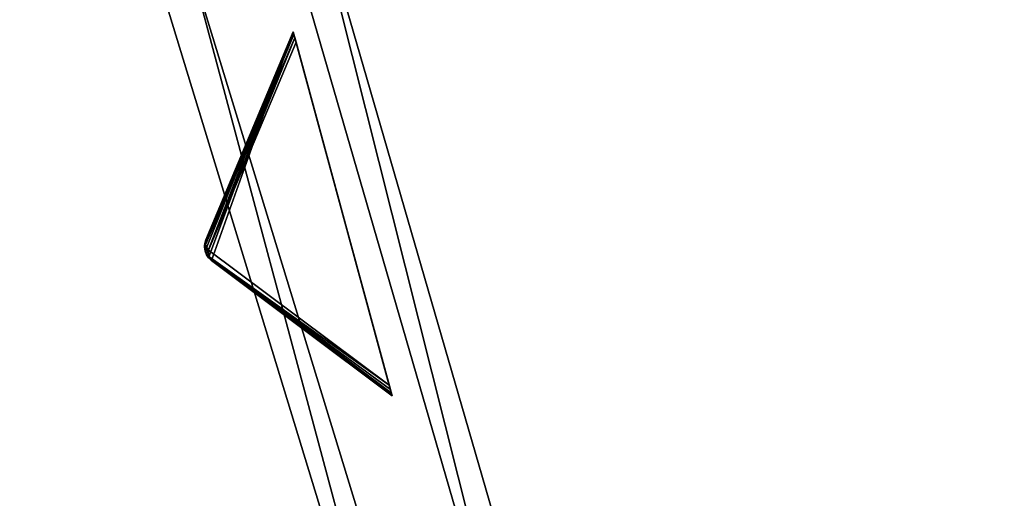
# Model space of a CAD drawing. Extents: x 1239 to 1951, y -365 to 347.
# Tile 9 of 98: x 1241 to 1297, y -115 to -88. Entities that reach past the tile are written whole.
import ezdxf

# ---------------------------------------------------------------- set-up
doc = ezdxf.new("R2010")
doc.units = 0
doc.header["$LTSCALE"] = 25.4
doc.layers.get('0').update_dxf_attribs({"color": 13, "linetype": 'CONTINUOUS'})

# ---------------------------------------------------------------- blocks, each defined once
blk = doc.blocks.new('GRUPUJ_10')
at = {"color": 0}
mesh = blk.add_polyface(dxfattribs=at)
corners = [(0, 334.731, 403.847), (1.997, 334.841, 403.847), (1.462, 391.844, 403.847), (7.718, 278.124, 403.847), (9.671, 278.553, 403.847), (24.417, 223.488, 403.847), (26.276, 224.224, 403.847), (49.663, 172.237, 403.847), (51.38, 173.263, 403.847), (82.804, 125.7, 403.847), (84.334, 126.988, 403.847), (122.98, 85.082, 403.847), (124.285, 86.599, 403.847), (145.389, 67.329, 403.847), (146.566, 68.945, 403.847), (169.152, 51.435, 403.847), (170.196, 53.141, 403.847), (220.124, 25.63, 403.847), (220.881, 27.482, 403.847), (274.575, 8.336, 403.847), (275.025, 10.285, 403.847), (331.094, 0, 403.847), (331.226, 1.996, 403.847), (388.22, 0.838, 403.847), (388.029, 2.829, 403.847), (443.963, 12.764, 403.847), (444.47, 10.83, 403.847), (497.579, 31.543, 403.847), (498.39, 29.714, 403.847), (547.489, 58.679, 403.847), (548.582, 57.004, 403.847), (592.399, 93.469, 403.847), (593.747, 91.992, 403.847), (631.147, 135.014, 403.847), (632.714, 133.772, 403.847), (662.728, 182.235, 403.847), (664.475, 181.261, 403.847), (686.326, 233.912, 403.847), (688.207, 233.23, 403.847), (701.329, 288.704, 403.847), (703.294, 288.333, 403.847), (707.348, 345.194, 403.847), (709.348, 345.143, 403.847), (3.451, 391.632, 403.847), (12.067, 447.982, 403.847), (13.996, 447.454, 403.847), (31.54, 501.693, 403.847), (33.36, 500.862, 403.847), (59.377, 551.584, 403.847), (61.039, 550.472, 403.847), (94.856, 596.363, 403.847), (96.318, 594.999, 403.847), (137.059, 634.872, 403.847), (138.283, 633.291, 403.847), (184.892, 666.112, 403.847), (185.847, 664.355, 403.847), (237.117, 689.274, 403.847), (237.778, 687.387, 403.847), (292.382, 703.759, 403.847), (292.732, 701.79, 403.847), (349.254, 709.192, 403.847), (349.284, 707.192, 403.847), (406.262, 705.431, 403.847), (405.97, 703.452, 403.847), (461.322, 690.668, 403.847), (461.927, 692.574, 403.847), (513.907, 669.17, 403.847), (514.81, 670.954, 403.847), (562.362, 639.515, 403.847), (563.54, 641.131, 403.847), (605.432, 602.471, 403.847), (606.854, 603.878, 403.847), (642.003, 558.999, 403.847), (643.632, 560.159, 403.847), (671.127, 510.222, 403.847), (672.921, 511.106, 403.847), (692.049, 457.406, 403.847), (693.962, 457.991, 403.847), (704.228, 401.918, 403.847), (706.21, 402.188, 403.847)]
mesh.append_faces([[corners[k] for k in face] for face in [(0, 1, 2), (1, 3, 4), (4, 5, 6), (6, 7, 8), (8, 9, 10), (10, 11, 12), (12, 13, 14), (14, 15, 16), (16, 17, 18), (18, 19, 20), (20, 21, 22), (22, 23, 24), (24, 23, 25), (25, 26, 27), (27, 28, 29), (29, 30, 31), (31, 32, 33), (33, 34, 35), (35, 36, 37), (37, 38, 39), (39, 40, 41), (2, 43, 44), (43, 2, 1), (44, 45, 46), (46, 47, 48), (48, 49, 50), (50, 51, 52), (52, 53, 54), (54, 55, 56), (56, 57, 58), (58, 59, 60), (60, 61, 62), (62, 64, 65), (65, 66, 67), (67, 68, 69), (69, 70, 71), (71, 72, 73), (73, 74, 75), (75, 76, 77), (77, 78, 79), (79, 41, 42)]], dxfattribs={"vtx0": -1, "vtx1": -1, "color": 0})
mesh.append_faces([[corners[k] for k in face] for face in [(1, 0, 3), (4, 3, 5), (6, 5, 7), (8, 7, 9), (10, 9, 11), (12, 11, 13), (14, 13, 15), (16, 15, 17), (18, 17, 19), (20, 19, 21), (22, 21, 23), (25, 23, 26), (27, 26, 28), (29, 28, 30), (31, 30, 32), (33, 32, 34), (35, 34, 36), (37, 36, 38), (39, 38, 40), (41, 40, 42), (44, 43, 45), (46, 45, 47), (48, 47, 49), (50, 49, 51), (52, 51, 53), (54, 53, 55), (56, 55, 57), (58, 57, 59), (60, 59, 61), (62, 61, 63), (62, 63, 64), (65, 64, 66), (67, 66, 68), (69, 68, 70), (71, 70, 72), (73, 72, 74), (75, 74, 76), (77, 76, 78), (79, 78, 41)]], dxfattribs={"vtx0": -1, "vtx2": -1, "color": 0})
mesh = blk.add_polyface(dxfattribs=at)
corners = [(1.462, 391.844, 383.847), (3.451, 391.632, 383.847), (1.997, 334.841, 383.847), (12.067, 447.982, 383.847), (13.996, 447.454, 383.847), (31.54, 501.693, 383.847), (33.36, 500.862, 383.847), (59.377, 551.584, 383.847), (61.039, 550.472, 383.847), (94.856, 596.363, 383.847), (96.318, 594.999, 383.847), (137.059, 634.872, 383.847), (138.283, 633.291, 383.847), (184.892, 666.112, 383.847), (185.847, 664.355, 383.847), (237.117, 689.274, 383.847), (237.778, 687.387, 383.847), (292.382, 703.759, 383.847), (292.732, 701.79, 383.847), (349.254, 709.192, 383.847), (349.284, 707.192, 383.847), (406.262, 705.431, 383.847), (405.97, 703.452, 383.847), (461.322, 690.668, 383.847), (461.927, 692.574, 383.847), (513.907, 669.17, 383.847), (514.81, 670.954, 383.847), (562.362, 639.515, 383.847), (563.54, 641.131, 383.847), (605.432, 602.471, 383.847), (606.854, 603.878, 383.847), (642.003, 558.999, 383.847), (643.632, 560.159, 383.847), (671.127, 510.222, 383.847), (672.921, 511.106, 383.847), (692.049, 457.406, 383.847), (693.962, 457.991, 383.847), (704.228, 401.918, 383.847), (706.21, 402.188, 383.847), (707.348, 345.194, 383.847), (709.348, 345.143, 383.847), (0, 334.731, 383.847), (7.718, 278.124, 383.847), (9.671, 278.553, 383.847), (24.417, 223.488, 383.847), (26.276, 224.224, 383.847), (49.663, 172.237, 383.847), (51.38, 173.263, 383.847), (82.804, 125.7, 383.847), (84.334, 126.988, 383.847), (122.98, 85.082, 383.847), (124.285, 86.599, 383.847), (145.389, 67.329, 383.847), (146.566, 68.945, 383.847), (169.152, 51.435, 383.847), (170.196, 53.141, 383.847), (220.124, 25.63, 383.847), (220.881, 27.482, 383.847), (274.575, 8.336, 383.847), (275.025, 10.285, 383.847), (331.094, 0, 383.847), (331.226, 1.996, 383.847), (388.22, 0.838, 383.847), (388.029, 2.829, 383.847), (443.963, 12.764, 383.847), (444.47, 10.83, 383.847), (497.579, 31.543, 383.847), (498.39, 29.714, 383.847), (547.489, 58.679, 383.847), (548.582, 57.004, 383.847), (592.399, 93.469, 383.847), (593.747, 91.992, 383.847), (631.147, 135.014, 383.847), (632.714, 133.772, 383.847), (662.728, 182.235, 383.847), (664.475, 181.261, 383.847), (686.326, 233.912, 383.847), (688.207, 233.23, 383.847), (701.329, 288.704, 383.847), (703.294, 288.333, 383.847)]
mesh.append_faces([[corners[k] for k in face] for face in [(1, 3, 4), (4, 5, 6), (6, 7, 8), (8, 9, 10), (10, 11, 12), (12, 13, 14), (14, 15, 16), (16, 17, 18), (18, 19, 20), (20, 21, 22), (22, 21, 23), (23, 24, 25), (25, 26, 27), (27, 28, 29), (29, 30, 31), (31, 32, 33), (33, 34, 35), (35, 36, 37), (37, 38, 39), (41, 2, 42), (42, 43, 44), (44, 45, 46), (46, 47, 48), (48, 49, 50), (50, 51, 52), (52, 53, 54), (54, 55, 56), (56, 57, 58), (58, 59, 60), (60, 61, 62), (62, 64, 65), (65, 66, 67), (67, 68, 69), (69, 70, 71), (71, 72, 73), (73, 74, 75), (75, 76, 77), (77, 78, 79), (79, 39, 40)]], dxfattribs={"vtx0": -1, "vtx1": -1, "color": 0})
mesh.append_faces([[corners[k] for k in face] for face in [(0, 1, 2), (1, 0, 3), (4, 3, 5), (6, 5, 7), (8, 7, 9), (10, 9, 11), (12, 11, 13), (14, 13, 15), (16, 15, 17), (18, 17, 19), (20, 19, 21), (23, 21, 24), (25, 24, 26), (27, 26, 28), (29, 28, 30), (31, 30, 32), (33, 32, 34), (35, 34, 36), (37, 36, 38), (39, 38, 40), (2, 41, 0), (42, 2, 43), (44, 43, 45), (46, 45, 47), (48, 47, 49), (50, 49, 51), (52, 51, 53), (54, 53, 55), (56, 55, 57), (58, 57, 59), (60, 59, 61), (62, 61, 63), (62, 63, 64), (65, 64, 66), (67, 66, 68), (69, 68, 70), (71, 70, 72), (73, 72, 74), (75, 74, 76), (77, 76, 78), (79, 78, 39)]], dxfattribs={"vtx0": -1, "vtx2": -1, "color": 0})
mesh = blk.add_polyface(dxfattribs=at)
corners = [(13.987, 284.721, 390.847), (9.244, 340.318, 390.847), (7.246, 340.238, 390.847), (15.946, 285.121, 390.847), (29.546, 231.005, 390.847), (31.416, 231.714, 390.847), (53.52, 180.48, 390.847), (55.252, 181.48, 390.847), (85.289, 134.455, 390.847), (86.838, 135.72, 390.847), (124.029, 94.122, 390.847), (125.355, 95.62, 390.847), (168.737, 60.526, 390.847), (169.806, 62.217, 390.847), (218.256, 34.537, 390.847), (219.04, 36.377, 390.847), (271.302, 16.828, 390.847), (271.781, 18.77, 390.847), (326.502, 7.857, 390.847), (326.663, 9.85, 390.847), (354.464, 6.73, 390.847), (354.464, 8.73, 390.847), (382.426, 7.857, 390.847), (382.265, 9.85, 390.847), (437.148, 18.77, 390.847), (437.626, 16.828, 390.847), (489.889, 36.377, 390.847), (490.672, 34.537, 390.847), (539.122, 62.217, 390.847), (540.191, 60.526, 390.847), (583.573, 95.62, 390.847), (584.899, 94.122, 390.847), (622.09, 135.72, 390.847), (623.639, 134.455, 390.847), (653.676, 181.48, 390.847), (655.408, 180.48, 390.847), (677.512, 231.714, 390.847), (679.382, 231.005, 390.847), (692.982, 285.121, 390.847), (694.941, 284.721, 390.847), (699.684, 340.318, 390.847), (701.682, 340.238, 390.847), (9.498, 396.116, 390.847), (11.483, 395.875, 390.847), (20.684, 450.911, 390.847), (22.605, 450.354, 390.847), (40.515, 503.201, 390.847), (42.322, 502.343, 390.847), (68.477, 551.632, 390.847), (70.123, 550.496, 390.847), (103.846, 594.952, 390.847), (105.289, 593.566, 390.847), (145.706, 632.036, 390.847), (146.908, 630.437, 390.847), (192.973, 661.926, 390.847), (193.902, 660.155, 390.847), (244.422, 683.846, 390.847), (245.055, 681.949, 390.847), (298.721, 697.23, 390.847), (299.042, 695.256, 390.847), (354.464, 701.73, 390.847), (354.464, 699.73, 390.847), (409.886, 695.256, 390.847), (410.207, 697.23, 390.847), (463.873, 681.949, 390.847), (464.506, 683.846, 390.847), (515.026, 660.155, 390.847), (515.955, 661.926, 390.847), (562.021, 630.437, 390.847), (563.222, 632.036, 390.847), (603.64, 593.566, 390.847), (605.082, 594.952, 390.847), (638.805, 550.496, 390.847), (640.451, 551.632, 390.847), (666.606, 502.343, 390.847), (668.413, 503.201, 390.847), (686.323, 450.354, 390.847), (688.244, 450.911, 390.847), (697.445, 395.875, 390.847), (699.43, 396.116, 390.847)]
mesh.append_faces([[corners[k] for k in face] for face in [(0, 1, 2), (1, 0, 3), (3, 4, 5), (5, 6, 7), (7, 8, 9), (9, 10, 11), (11, 12, 13), (13, 14, 15), (15, 16, 17), (17, 18, 19), (19, 20, 21), (21, 22, 23), (23, 22, 24), (24, 25, 26), (26, 27, 28), (28, 29, 30), (30, 31, 32), (32, 33, 34), (34, 35, 36), (36, 37, 38), (38, 39, 40), (42, 43, 44), (44, 45, 46), (46, 47, 48), (48, 49, 50), (50, 51, 52), (52, 53, 54), (54, 55, 56), (56, 57, 58), (58, 59, 60), (60, 62, 63), (63, 64, 65), (65, 66, 67), (67, 68, 69), (69, 70, 71), (71, 72, 73), (73, 74, 75), (75, 76, 77), (77, 78, 79), (79, 40, 41)]], dxfattribs={"vtx0": -1, "vtx1": -1, "color": 0})
mesh.append_faces([[corners[k] for k in face] for face in [(3, 0, 4), (5, 4, 6), (7, 6, 8), (9, 8, 10), (11, 10, 12), (13, 12, 14), (15, 14, 16), (17, 16, 18), (19, 18, 20), (21, 20, 22), (24, 22, 25), (26, 25, 27), (28, 27, 29), (30, 29, 31), (32, 31, 33), (34, 33, 35), (36, 35, 37), (38, 37, 39), (40, 39, 41), (1, 42, 2), (42, 1, 43), (44, 43, 45), (46, 45, 47), (48, 47, 49), (50, 49, 51), (52, 51, 53), (54, 53, 55), (56, 55, 57), (58, 57, 59), (60, 59, 61), (60, 61, 62), (63, 62, 64), (65, 64, 66), (67, 66, 68), (69, 68, 70), (71, 70, 72), (73, 72, 74), (75, 74, 76), (77, 76, 78), (79, 78, 40)]], dxfattribs={"vtx0": -1, "vtx2": -1, "color": 0})
mesh = blk.add_polyface(dxfattribs=at)
corners = [(9.498, 396.116, 383.847), (9.244, 340.318, 383.847), (7.246, 340.238, 383.847), (11.483, 395.875, 383.847), (20.684, 450.911, 383.847), (22.605, 450.354, 383.847), (40.515, 503.201, 383.847), (42.322, 502.343, 383.847), (68.477, 551.632, 383.847), (70.123, 550.496, 383.847), (103.846, 594.952, 383.847), (105.289, 593.566, 383.847), (145.706, 632.036, 383.847), (146.908, 630.437, 383.847), (192.973, 661.926, 383.847), (193.902, 660.155, 383.847), (244.422, 683.846, 383.847), (245.055, 681.949, 383.847), (298.721, 697.23, 383.847), (299.042, 695.256, 383.847), (354.464, 701.73, 383.847), (354.464, 699.73, 383.847), (410.207, 697.23, 383.847), (409.886, 695.256, 383.847), (463.873, 681.949, 383.847), (464.506, 683.846, 383.847), (515.026, 660.155, 383.847), (515.955, 661.926, 383.847), (562.021, 630.437, 383.847), (563.222, 632.036, 383.847), (603.64, 593.566, 383.847), (605.082, 594.952, 383.847), (638.805, 550.496, 383.847), (640.451, 551.632, 383.847), (666.606, 502.343, 383.847), (668.413, 503.201, 383.847), (686.323, 450.354, 383.847), (688.244, 450.911, 383.847), (697.445, 395.875, 383.847), (699.43, 396.116, 383.847), (699.684, 340.318, 383.847), (701.682, 340.238, 383.847), (13.987, 284.721, 383.847), (15.946, 285.121, 383.847), (29.546, 231.005, 383.847), (31.416, 231.714, 383.847), (53.52, 180.48, 383.847), (55.252, 181.48, 383.847), (85.289, 134.455, 383.847), (86.838, 135.72, 383.847), (124.029, 94.122, 383.847), (125.355, 95.62, 383.847), (168.737, 60.526, 383.847), (169.806, 62.217, 383.847), (218.256, 34.537, 383.847), (219.04, 36.377, 383.847), (271.302, 16.828, 383.847), (271.781, 18.77, 383.847), (326.502, 7.857, 383.847), (326.663, 9.85, 383.847), (354.464, 6.73, 383.847), (354.464, 8.73, 383.847), (382.265, 9.85, 383.847), (382.426, 7.857, 383.847), (437.148, 18.77, 383.847), (437.626, 16.828, 383.847), (489.889, 36.377, 383.847), (490.672, 34.537, 383.847), (539.122, 62.217, 383.847), (540.191, 60.526, 383.847), (583.573, 95.62, 383.847), (584.899, 94.122, 383.847), (622.09, 135.72, 383.847), (623.639, 134.455, 383.847), (653.676, 181.48, 383.847), (655.408, 180.48, 383.847), (677.512, 231.714, 383.847), (679.382, 231.005, 383.847), (692.982, 285.121, 383.847), (694.941, 284.721, 383.847)]
mesh.append_faces([[corners[k] for k in face] for face in [(0, 1, 2), (1, 0, 3), (3, 4, 5), (5, 6, 7), (7, 8, 9), (9, 10, 11), (11, 12, 13), (13, 14, 15), (15, 16, 17), (17, 18, 19), (19, 20, 21), (21, 22, 23), (23, 22, 24), (24, 25, 26), (26, 27, 28), (28, 29, 30), (30, 31, 32), (32, 33, 34), (34, 35, 36), (36, 37, 38), (38, 39, 40), (42, 43, 44), (44, 45, 46), (46, 47, 48), (48, 49, 50), (50, 51, 52), (52, 53, 54), (54, 55, 56), (56, 57, 58), (58, 59, 60), (60, 62, 63), (63, 64, 65), (65, 66, 67), (67, 68, 69), (69, 70, 71), (71, 72, 73), (73, 74, 75), (75, 76, 77), (77, 78, 79), (79, 40, 41)]], dxfattribs={"vtx0": -1, "vtx1": -1, "color": 0})
mesh.append_faces([[corners[k] for k in face] for face in [(3, 0, 4), (5, 4, 6), (7, 6, 8), (9, 8, 10), (11, 10, 12), (13, 12, 14), (15, 14, 16), (17, 16, 18), (19, 18, 20), (21, 20, 22), (24, 22, 25), (26, 25, 27), (28, 27, 29), (30, 29, 31), (32, 31, 33), (34, 33, 35), (36, 35, 37), (38, 37, 39), (40, 39, 41), (1, 42, 2), (42, 1, 43), (44, 43, 45), (46, 45, 47), (48, 47, 49), (50, 49, 51), (52, 51, 53), (54, 53, 55), (56, 55, 57), (58, 57, 59), (60, 59, 61), (60, 61, 62), (63, 62, 64), (65, 64, 66), (67, 66, 68), (69, 68, 70), (71, 70, 72), (73, 72, 74), (75, 74, 76), (77, 76, 78), (79, 78, 40)]], dxfattribs={"vtx0": -1, "vtx2": -1, "color": 0})
mesh = blk.add_polyface(dxfattribs=at)
corners = [(13.987, 284.721, 390.847), (29.546, 231.005, 383.847), (29.546, 231.005, 390.847), (13.987, 284.721, 383.847)]
mesh.append_faces([[corners[k] for k in face] for face in [(0, 1, 2), (1, 0, 3)]], dxfattribs={"vtx0": -1, "color": 0})
mesh = blk.add_polyface(dxfattribs=at)
corners = [(15.946, 285.121, 383.847), (31.416, 231.714, 390.847), (31.416, 231.714, 383.847), (15.946, 285.121, 390.847)]
mesh.append_faces([[corners[k] for k in face] for face in [(0, 1, 2), (1, 0, 3)]], dxfattribs={"vtx0": -1, "color": 0})
mesh = blk.add_polyface(dxfattribs=at)
corners = [(9.671, 278.553, 383.847), (26.276, 224.224, 403.847), (26.276, 224.224, 383.847), (9.671, 278.553, 403.847)]
mesh.append_faces([[corners[k] for k in face] for face in [(0, 1, 2), (1, 0, 3)]], dxfattribs={"vtx0": -1, "color": 0})
mesh = blk.add_polyface(dxfattribs=at)
corners = [(7.718, 278.124, 403.847), (24.417, 223.488, 383.847), (24.417, 223.488, 403.847), (7.718, 278.124, 383.847)]
mesh.append_faces([[corners[k] for k in face] for face in [(0, 1, 2), (1, 0, 3)]], dxfattribs={"vtx0": -1, "color": 0})
blk = doc.blocks.new('GRUPUJ_12')
at = {"color": 254}
mesh = blk.add_polyface(dxfattribs=at)
corners = [(17.143, 276.272, 395), (12.481, 263.229, 384.866), (22.779, 255.524, 395), (12.32, 263.38, 384.717), (12.196, 263.562, 384.625), (12.115, 263.767, 384.594), (12.081, 263.985, 384.625), (12.096, 264.206, 384.717), (12.159, 264.417, 384.866)]
mesh.append_faces([[corners[k] for k in face] for face in [(0, 1, 2), (7, 0, 8)]], dxfattribs={"vtx0": -1, "color": 254})
mesh.append_faces([[corners[k] for k in face] for face in [(1, 0, 3), (3, 0, 4), (4, 0, 5), (5, 0, 6), (6, 0, 7)]], dxfattribs={"vtx0": -1, "vtx1": -1, "color": 254})
mesh = blk.add_polyface(dxfattribs=at)
corners = [(17.143, 276.272, 245.616), (12.146, 264.132, 255.41), (12.159, 264.417, 255.75)]
mesh.append_faces([[corners[k] for k in face] for face in [(0, 1, 2)]], dxfattribs={"color": 254})
mesh = blk.add_polyface(dxfattribs=at)
corners = [(17.143, 276.272, 245.616), (17.154, 276.233, 245.357), (12.146, 264.132, 255.41)]
mesh.append_faces([[corners[k] for k in face] for face in [(0, 1, 2)]], dxfattribs={"color": 254})
mesh = blk.add_polyface(dxfattribs=at)
corners = [(17.143, 276.272, 395), (12.159, 264.417, 255.75), (12.159, 264.417, 384.866), (17.143, 276.272, 245.616)]
mesh.append_faces([[corners[k] for k in face] for face in [(0, 1, 2), (1, 0, 3)]], dxfattribs={"vtx0": -1, "color": 254})
mesh = blk.add_polyface(dxfattribs=at)
corners = [(22.768, 255.564, 245.357), (22.779, 255.524, 395), (22.779, 255.524, 245.616), (17.143, 276.272, 395), (22.736, 255.68, 245.162), (22.685, 255.868, 245.041), (22.617, 256.118, 245), (17.305, 275.678, 245), (17.237, 275.928, 245.041), (17.186, 276.116, 245.162), (17.154, 276.233, 245.357), (17.143, 276.272, 245.616)]
mesh.append_faces([[corners[k] for k in face] for face in [(0, 1, 2), (3, 10, 11)]], dxfattribs={"vtx0": -1, "color": 254})
mesh.append_faces([[corners[k] for k in face] for face in [(1, 0, 3)]], dxfattribs={"vtx0": -1, "vtx1": -1, "color": 254})
mesh.append_faces([[corners[k] for k in face] for face in [(3, 0, 4), (3, 4, 5), (3, 5, 6), (3, 6, 7), (3, 7, 8), (3, 8, 9), (3, 9, 10)]], dxfattribs={"vtx0": -1, "vtx2": -1, "color": 254})
mesh = blk.add_polyface(dxfattribs=at)
corners = [(17.154, 276.233, 245.357), (17.186, 276.116, 245.162), (12.146, 264.132, 255.41)]
mesh.append_faces([[corners[k] for k in face] for face in [(0, 1, 2)]], dxfattribs={"color": 254})
mesh = blk.add_polyface(dxfattribs=at)
corners = [(17.186, 276.116, 245.162), (17.237, 275.928, 245.041), (12.146, 264.132, 255.41)]
mesh.append_faces([[corners[k] for k in face] for face in [(0, 1, 2)]], dxfattribs={"color": 254})
mesh = blk.add_polyface(dxfattribs=at)
corners = [(17.237, 275.928, 245.041), (12.32, 263.823, 255.134), (12.146, 264.132, 255.41)]
mesh.append_faces([[corners[k] for k in face] for face in [(0, 1, 2)]], dxfattribs={"color": 254})
mesh = blk.add_polyface(dxfattribs=at)
corners = [(17.237, 275.928, 245.041), (17.305, 275.678, 245), (12.32, 263.823, 255.134)]
mesh.append_faces([[corners[k] for k in face] for face in [(0, 1, 2)]], dxfattribs={"color": 254})
mesh = blk.add_polyface(dxfattribs=at)
corners = [(17.305, 275.678, 245), (22.617, 256.118, 245), (12.32, 263.823, 255.134)]
mesh.append_faces([[corners[k] for k in face] for face in [(0, 1, 2)]], dxfattribs={"color": 254})
mesh = blk.add_polyface(dxfattribs=at)
corners = [(12.159, 264.417, 255.75), (12.113, 263.965, 255.507), (12.081, 264.06, 255.75)]
mesh.append_faces([[corners[k] for k in face] for face in [(0, 1, 2)]], dxfattribs={"color": 254})
mesh = blk.add_polyface(dxfattribs=at)
corners = [(12.159, 264.417, 255.75), (12.081, 264.06, 255.75), (12.096, 264.206, 384.717)]
mesh.append_faces([[corners[k] for k in face] for face in [(0, 1, 2)]], dxfattribs={"color": 254})
mesh = blk.add_polyface(dxfattribs=at)
corners = [(12.096, 264.206, 384.717), (12.081, 264.06, 255.75), (12.081, 263.985, 384.625)]
mesh.append_faces([[corners[k] for k in face] for face in [(0, 1, 2)]], dxfattribs={"color": 254})
mesh = blk.add_polyface(dxfattribs=at)
corners = [(12.081, 264.06, 255.75), (12.113, 263.965, 255.507), (12.081, 263.985, 255.75)]
mesh.append_faces([[corners[k] for k in face] for face in [(0, 1, 2)]], dxfattribs={"color": 254})
mesh = blk.add_polyface(dxfattribs=at)
corners = [(12.081, 264.06, 255.75), (12.081, 263.985, 255.75), (12.081, 263.985, 384.625)]
mesh.append_faces([[corners[k] for k in face] for face in [(0, 1, 2)]], dxfattribs={"color": 254})
mesh = blk.add_polyface(dxfattribs=at)
corners = [(12.081, 263.985, 255.75), (12.113, 263.965, 255.507), (12.196, 263.562, 255.75)]
mesh.append_faces([[corners[k] for k in face] for face in [(0, 1, 2)]], dxfattribs={"color": 254})
mesh = blk.add_polyface(dxfattribs=at)
corners = [(12.081, 263.985, 255.75), (12.115, 263.767, 384.594), (12.081, 263.985, 384.625)]
mesh.append_faces([[corners[k] for k in face] for face in [(0, 1, 2)]], dxfattribs={"color": 254})
mesh = blk.add_polyface(dxfattribs=at)
corners = [(12.081, 263.985, 255.75), (12.196, 263.562, 255.75), (12.196, 263.562, 384.625)]
mesh.append_faces([[corners[k] for k in face] for face in [(0, 1, 2)]], dxfattribs={"color": 254})
mesh = blk.add_polyface(dxfattribs=at)
corners = [(12.081, 263.985, 255.75), (12.196, 263.562, 384.625), (12.115, 263.767, 384.594)]
mesh.append_faces([[corners[k] for k in face] for face in [(0, 1, 2)]], dxfattribs={"color": 254})
mesh = blk.add_polyface(dxfattribs=at)
corners = [(12.159, 264.417, 255.75), (12.096, 264.206, 384.717), (12.159, 264.417, 384.866)]
mesh.append_faces([[corners[k] for k in face] for face in [(0, 1, 2)]], dxfattribs={"color": 254})
mesh = blk.add_polyface(dxfattribs=at)
corners = [(12.159, 264.417, 255.75), (12.146, 264.132, 255.41), (12.113, 263.965, 255.507)]
mesh.append_faces([[corners[k] for k in face] for face in [(0, 1, 2)]], dxfattribs={"color": 254})
mesh = blk.add_polyface(dxfattribs=at)
corners = [(12.146, 264.132, 255.41), (12.32, 263.823, 255.134), (12.113, 263.965, 255.507)]
mesh.append_faces([[corners[k] for k in face] for face in [(0, 1, 2)]], dxfattribs={"color": 254})
mesh = blk.add_polyface(dxfattribs=at)
corners = [(12.113, 263.965, 255.507), (12.137, 263.773, 255.541), (12.196, 263.562, 255.75)]
mesh.append_faces([[corners[k] for k in face] for face in [(0, 1, 2)]], dxfattribs={"color": 254})
mesh = blk.add_polyface(dxfattribs=at)
corners = [(12.113, 263.965, 255.507), (12.32, 263.823, 255.134), (12.137, 263.773, 255.541)]
mesh.append_faces([[corners[k] for k in face] for face in [(0, 1, 2)]], dxfattribs={"color": 254})
mesh = blk.add_polyface(dxfattribs=at)
corners = [(12.32, 263.823, 255.134), (12.213, 263.596, 255.507), (12.137, 263.773, 255.541)]
mesh.append_faces([[corners[k] for k in face] for face in [(0, 1, 2)]], dxfattribs={"color": 254})
mesh = blk.add_polyface(dxfattribs=at)
corners = [(12.137, 263.773, 255.541), (12.213, 263.596, 255.507), (12.196, 263.562, 255.75)]
mesh.append_faces([[corners[k] for k in face] for face in [(0, 1, 2)]], dxfattribs={"color": 254})
mesh = blk.add_polyface(dxfattribs=at)
corners = [(12.213, 263.596, 255.507), (12.234, 263.497, 255.75), (12.196, 263.562, 255.75)]
mesh.append_faces([[corners[k] for k in face] for face in [(0, 1, 2)]], dxfattribs={"color": 254})
mesh = blk.add_polyface(dxfattribs=at)
corners = [(12.481, 263.229, 384.866), (12.32, 263.38, 384.717), (12.196, 263.562, 255.75)]
mesh.append_faces([[corners[k] for k in face] for face in [(0, 1, 2)]], dxfattribs={"color": 254})
mesh = blk.add_polyface(dxfattribs=at)
corners = [(12.196, 263.562, 255.75), (12.32, 263.38, 384.717), (12.196, 263.562, 384.625)]
mesh.append_faces([[corners[k] for k in face] for face in [(0, 1, 2)]], dxfattribs={"color": 254})
mesh = blk.add_polyface(dxfattribs=at)
corners = [(12.196, 263.562, 255.75), (12.234, 263.497, 255.75), (12.481, 263.229, 384.866)]
mesh.append_faces([[corners[k] for k in face] for face in [(0, 1, 2)]], dxfattribs={"color": 254})
mesh = blk.add_polyface(dxfattribs=at)
corners = [(12.32, 263.823, 255.134), (12.326, 263.468, 255.41), (12.213, 263.596, 255.507)]
mesh.append_faces([[corners[k] for k in face] for face in [(0, 1, 2)]], dxfattribs={"color": 254})
mesh = blk.add_polyface(dxfattribs=at)
corners = [(12.213, 263.596, 255.507), (12.326, 263.468, 255.41), (12.234, 263.497, 255.75)]
mesh.append_faces([[corners[k] for k in face] for face in [(0, 1, 2)]], dxfattribs={"color": 254})
mesh = blk.add_polyface(dxfattribs=at)
corners = [(12.234, 263.497, 255.75), (12.326, 263.468, 255.41), (12.481, 263.229, 255.75)]
mesh.append_faces([[corners[k] for k in face] for face in [(0, 1, 2)]], dxfattribs={"color": 254})
mesh = blk.add_polyface(dxfattribs=at)
corners = [(12.234, 263.497, 255.75), (12.481, 263.229, 255.75), (12.481, 263.229, 384.866)]
mesh.append_faces([[corners[k] for k in face] for face in [(0, 1, 2)]], dxfattribs={"color": 254})
mesh = blk.add_polyface(dxfattribs=at)
corners = [(12.32, 263.823, 255.134), (22.617, 256.118, 245), (12.326, 263.468, 255.41)]
mesh.append_faces([[corners[k] for k in face] for face in [(0, 1, 2)]], dxfattribs={"color": 254})
mesh = blk.add_polyface(dxfattribs=at)
corners = [(12.326, 263.468, 255.41), (22.685, 255.868, 245.041), (22.736, 255.68, 245.162)]
mesh.append_faces([[corners[k] for k in face] for face in [(0, 1, 2)]], dxfattribs={"color": 254})
mesh = blk.add_polyface(dxfattribs=at)
corners = [(12.481, 263.229, 255.75), (12.326, 263.468, 255.41), (22.768, 255.564, 245.357)]
mesh.append_faces([[corners[k] for k in face] for face in [(0, 1, 2)]], dxfattribs={"color": 254})
mesh = blk.add_polyface(dxfattribs=at)
corners = [(12.326, 263.468, 255.41), (22.736, 255.68, 245.162), (22.768, 255.564, 245.357)]
mesh.append_faces([[corners[k] for k in face] for face in [(0, 1, 2)]], dxfattribs={"color": 254})
mesh = blk.add_polyface(dxfattribs=at)
corners = [(12.326, 263.468, 255.41), (22.617, 256.118, 245), (22.685, 255.868, 245.041)]
mesh.append_faces([[corners[k] for k in face] for face in [(0, 1, 2)]], dxfattribs={"color": 254})
mesh = blk.add_polyface(dxfattribs=at)
corners = [(12.481, 263.229, 255.75), (22.768, 255.564, 245.357), (22.779, 255.524, 245.616)]
mesh.append_faces([[corners[k] for k in face] for face in [(0, 1, 2)]], dxfattribs={"color": 254})
mesh = blk.add_polyface(dxfattribs=at)
corners = [(22.779, 255.524, 395), (12.481, 263.229, 255.75), (22.779, 255.524, 245.616), (12.481, 263.229, 384.866)]
mesh.append_faces([[corners[k] for k in face] for face in [(0, 1, 2), (1, 0, 3)]], dxfattribs={"vtx0": -1, "color": 254})
blk = doc.blocks.new('CRISTAL-L-7631-7630_STL_1')
at = {"color": 0}
blk.add_blockref('GRUPUJ_12', (144.99, -356.06, 144.219), dxfattribs=at)
at = {"color": 250}
blk.add_blockref('GRUPUJ_10', (146.534, -354.23, 165.372), dxfattribs=at)
blk = doc.blocks.new('GRUPUJ_16')
at = {"color": 0}
blk.add_blockref('CRISTAL-L-7631-7630_STL_1', (-144.99, 356.06, -7.219), dxfattribs=at)
blk = doc.blocks.new('GRUPUJ_5')
at = {"color": 0}
blk.add_blockref('GRUPUJ_16', (0, 0), dxfattribs=at)

msp = doc.modelspace()

# ---------------------------------------------------------------- block references
at = {"color": 0}
msp.add_blockref('GRUPUJ_5', (1239.459, -364.849), dxfattribs=at)

doc.saveas('drawing.dxf')
